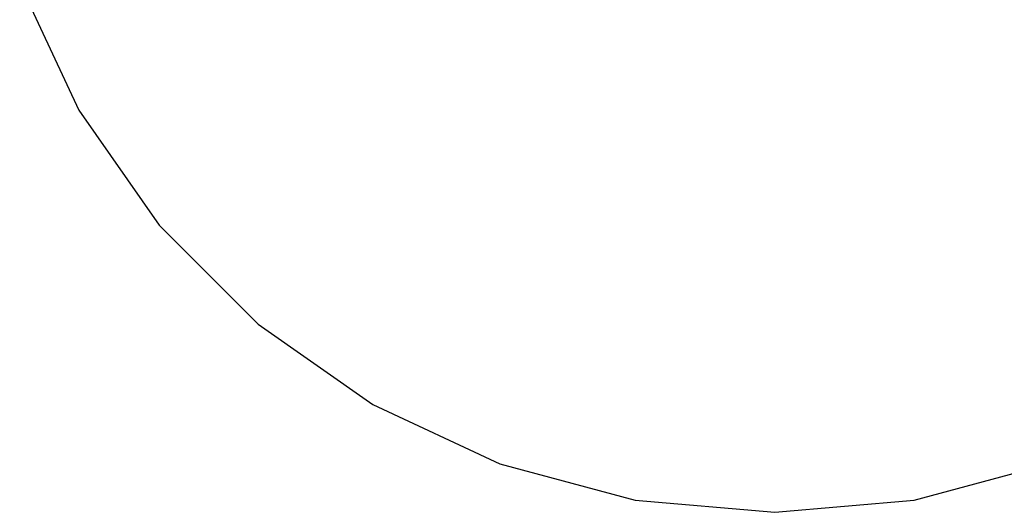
# Model space of a CAD drawing. Extents: x -12.6 to 17.4, y -15 to 15.
# Tile 7 of 27: x -4.6 to 4.6, y -7.5 to -2.9. Entities that reach past the tile are written whole.
import ezdxf

# ---------------------------------------------------------------- set-up
doc = ezdxf.new("R2010")
doc.units = 0
doc.header["$LTSCALE"] = 2.54
doc.layers.get('0').update_dxf_attribs({"color": 13, "linetype": 'CONTINUOUS'})

# ---------------------------------------------------------------- blocks, each defined once
blk = doc.blocks.new('Z_O_ENIE_LID_ROUND_LED_50W')
at = {"color": 0}
for p, q in [((8.1023, -2.5652, 2.3473), (8.6548, -3.75, 2.3473)), ((8.1023, -2.5652, 0.0473), (8.6548, -3.75, 0.0473)), ((8.1023, -2.5652, 2.3473), (8.6548, -3.75, 2.3473)), ((8.1023, -2.5652, 0.0473), (8.6548, -3.75, 0.0473)), ((8.6548, -3.75, 2.3473), (9.4047, -4.8209, 2.3473)), ((8.6548, -3.75, 0.0473), (8.6548, -3.75, 2.3473)), ((8.6548, -3.75, 0.0473), (9.4047, -4.8209, 0.0473)), ((8.6548, -3.75, 2.3473), (9.4047, -4.8209, 2.3473)), ((8.6548, -3.75, 0.0473), (8.6548, -3.75, 2.3473)), ((8.6548, -3.75, 0.0473), (9.4047, -4.8209, 0.0473)), ((9.4047, -4.8209, 2.3473), (10.3291, -5.7453, 2.3473)), ((9.4047, -4.8209, 0.0473), (9.4047, -4.8209, 2.3473)), ((9.4047, -4.8209, 0.0473), (10.3291, -5.7453, 0.0473)), ((9.4047, -4.8209, 2.3473), (10.3291, -5.7453, 2.3473)), ((9.4047, -4.8209, 0.0473), (9.4047, -4.8209, 2.3473)), ((9.4047, -4.8209, 0.0473), (10.3291, -5.7453, 0.0473)), ((10.3291, -5.7453, 2.3473), (11.4, -6.4952, 2.3473)), ((10.3291, -5.7453, 0.0473), (10.3291, -5.7453, 2.3473)), ((10.3291, -5.7453, 0.0473), (11.4, -6.4952, 0.0473)), ((10.3291, -5.7453, 2.3473), (11.4, -6.4952, 2.3473)), ((10.3291, -5.7453, 0.0473), (10.3291, -5.7453, 2.3473)), ((10.3291, -5.7453, 0.0473), (11.4, -6.4952, 0.0473)), ((11.4, -6.4952, 2.3473), (12.5848, -7.0477, 2.3473)), ((11.4, -6.4952, 0.0473), (11.4, -6.4952, 2.3473)), ((11.4, -6.4952, 0.0473), (12.5848, -7.0477, 0.0473)), ((11.4, -6.4952, 2.3473), (12.5848, -7.0477, 2.3473)), ((11.4, -6.4952, 0.0473), (11.4, -6.4952, 2.3473)), ((11.4, -6.4952, 0.0473), (12.5848, -7.0477, 0.0473)), ((12.5848, -7.0477, 2.3473), (13.8476, -7.3861, 2.3473)), ((12.5848, -7.0477, 0.0473), (12.5848, -7.0477, 2.3473)), ((12.5848, -7.0477, 0.0473), (13.8476, -7.3861, 0.0473)), ((12.5848, -7.0477, 2.3473), (13.8476, -7.3861, 2.3473)), ((12.5848, -7.0477, 0.0473), (12.5848, -7.0477, 2.3473)), ((12.5848, -7.0477, 0.0473), (13.8476, -7.3861, 0.0473)), ((16.4524, -7.3861, 2.3473), (17.7151, -7.0477, 2.3473)), ((16.4524, -7.3861, 0.0473), (17.7151, -7.0477, 0.0473)), ((16.4524, -7.3861, 2.3473), (17.7151, -7.0477, 2.3473)), ((16.4524, -7.3861, 0.0473), (17.7151, -7.0477, 0.0473)), ((13.8476, -7.3861, 2.3473), (15.15, -7.5, 2.3473)), ((13.8476, -7.3861, 0.0473), (13.8476, -7.3861, 2.3473)), ((13.8476, -7.3861, 0.0473), (15.15, -7.5, 0.0473)), ((13.8476, -7.3861, 2.3473), (15.15, -7.5, 2.3473)), ((13.8476, -7.3861, 0.0473), (13.8476, -7.3861, 2.3473)), ((13.8476, -7.3861, 0.0473), (15.15, -7.5, 0.0473)), ((15.15, -7.5, 2.3473), (16.4524, -7.3861, 2.3473)), ((15.15, -7.5, 0.0473), (16.4524, -7.3861, 0.0473)), ((15.15, -7.5, 2.3473), (16.4524, -7.3861, 2.3473)), ((15.15, -7.5, 0.0473), (16.4524, -7.3861, 0.0473)), ((16.4524, -7.3861, 0.0473), (16.4524, -7.3861, 2.3473)), ((16.4524, -7.3861, 0.0473), (16.4524, -7.3861, 2.3473)), ((15.15, -7.5, 0.0473), (15.15, -7.5, 2.3473)), ((15.15, -7.5, 0.0473), (15.15, -7.5, 2.3473))]:
    blk.add_line(p, q, dxfattribs=at)

msp = doc.modelspace()

# ---------------------------------------------------------------- block references
at = {"color": 0}
msp.add_blockref('Z_O_ENIE_LID_ROUND_LED_50W', (-12.7, 0), dxfattribs=at)

doc.saveas('drawing.dxf')
